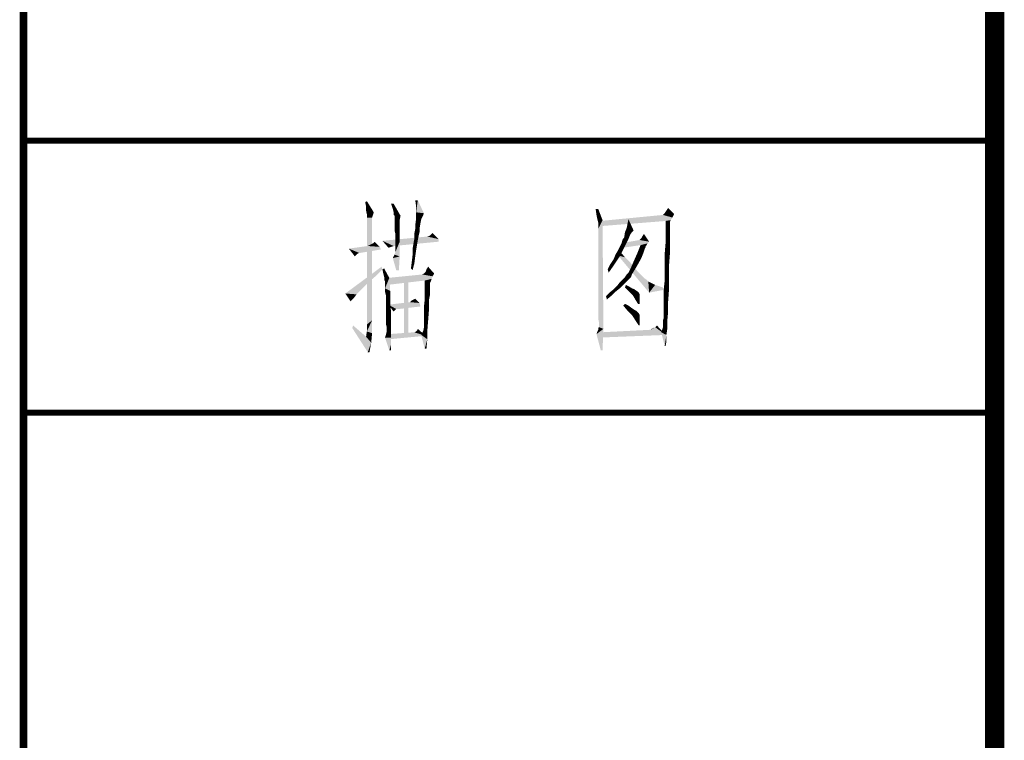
# Model space of a CAD drawing. Header units: millimetres. Extents: x 0 to 420, y 0 to 297.
# Tile 4 of 27: x 0 to 25, y 75 to 93. Entities that reach past the tile are written whole.
import ezdxf

# ---------------------------------------------------------------- set-up
doc = ezdxf.new("R2010")
doc.units = ezdxf.units.MM
doc.header["$LTSCALE"] = 23.1
doc.layers.get('0').update_dxf_attribs({"linetype": 'CONTINUOUS'})
doc.layers.add('GMA1347总成-02_DXF_FORMAT', color=7, linetype='CONTINUOUS')

# ---------------------------------------------------------------- blocks, each defined once
blk = doc.blocks.new('*T22')
at = {"color": 1, "linetype": 'Continuous'}
for p, q in [((0, 0), (25, 0)), ((0, 0), (0, -17)), ((25, 0), (25, -17)), ((0, -7), (25, -7)), ((0, -17), (25, -17))]:
    blk.add_line(p, q, dxfattribs=at)
blk = doc.blocks.new('*T23')
at = {"color": 1, "linetype": 'Continuous'}
for p, q in [((0, 0), (25, 0)), ((0, 0), (0, -17)), ((25, 0), (25, -17)), ((0, -7), (25, -7)), ((0, -17), (25, -17))]:
    blk.add_line(p, q, dxfattribs=at)

msp = doc.modelspace()

# ---------------------------------------------------------------- linework, layer by layer
at = {"color": 1, "linetype": 'Continuous'}
for points in [[(8.817, 88.311), (8.795, 88.422), (8.839, 88.444)], [(8.817, 88.2), (8.817, 88.311), (8.839, 88.444)], [(8.817, 88.2), (8.839, 88.444), (9.017, 88.156)], [(9.528, 88.378), (9.506, 88.244), (9.462, 88.378)], [(9.528, 88.156), (9.506, 88.244), (9.528, 88.378)], [(9.55, 88.067), (9.528, 88.156), (9.528, 88.378)], [(9.55, 88.067), (9.528, 88.378), (9.706, 88.067)], [(10.15, 88.467), (10.106, 88.311), (10.084, 88.467)], [(10.106, 88.156), (10.106, 88.311), (10.15, 88.467)], [(10.106, 88.156), (10.15, 88.467), (10.306, 88.133)], [(14.795, 88.244), (14.75, 88.089), (14.728, 88.244)], [(14.773, 87.978), (14.75, 88.089), (14.795, 88.244)], [(14.773, 87.978), (14.795, 88.244), (14.906, 87.956)], [(16.55, 88.2), (16.595, 88.267), (16.75, 88.111)], [(9.017, 88.156), (8.839, 88.111), (8.817, 88.2)], [(8.839, 88.111), (9.017, 88.156), (8.995, 88.089)], [(8.995, 88.089), (8.839, 88.022), (8.839, 88.111)], [(8.839, 88.022), (8.995, 88.089), (8.973, 88.022)], [(8.973, 88.022), (8.973, 87.978), (8.839, 85.267)], [(8.973, 88.022), (8.839, 85.267), (8.839, 88.022)], [(8.973, 87.978), (8.973, 87.933), (8.839, 85.267)], [(9.55, 88.067), (9.528, 88.089), (9.528, 88.156)], [(9.706, 88.067), (9.55, 88.044), (9.55, 88.067)], [(9.55, 88), (9.55, 88.044), (9.706, 88.067)], [(9.55, 87.978), (9.55, 88), (9.706, 88.067)], [(9.55, 87.978), (9.706, 88.067), (9.684, 87.956)], [(9.684, 87.956), (9.55, 87.911), (9.55, 87.978)], [(10.239, 87.978), (10.084, 87.822), (10.106, 88)], [(10.239, 87.978), (10.217, 87.867), (10.084, 87.822)], [(10.306, 88.133), (10.106, 88), (10.106, 88.156)], [(10.306, 88.133), (10.284, 88.067), (10.106, 88)], [(10.106, 88), (10.284, 88.067), (10.239, 87.978)], [(14.906, 87.956), (14.795, 87.889), (14.773, 87.978)], [(16.706, 88.022), (14.839, 87.933), (16.462, 88.089)], [(16.706, 88.022), (16.662, 87.956), (14.839, 87.933)], [(15.55, 87.867), (15.573, 87.978), (15.706, 87.689)], [(16.75, 88.111), (16.462, 88.089), (16.484, 88.111)], [(16.462, 88.089), (16.75, 88.111), (16.706, 88.022)], [(16.75, 88.111), (16.484, 88.111), (16.506, 88.133)], [(16.75, 88.111), (16.506, 88.133), (16.55, 88.2)], [(8.973, 87.933), (8.973, 87.889), (8.839, 85.267)], [(8.973, 87.889), (8.973, 87.822), (8.839, 85.267)], [(8.973, 87.822), (8.973, 87.733), (8.839, 85.267)], [(8.973, 87.733), (8.973, 87.622), (8.839, 85.267)], [(9.55, 87.867), (9.55, 87.911), (9.684, 87.956)], [(9.55, 87.867), (9.684, 87.956), (9.684, 87.867)], [(9.684, 87.867), (9.684, 87.822), (9.55, 87.778)], [(9.684, 87.867), (9.55, 87.778), (9.55, 87.867)], [(9.55, 87.778), (9.684, 87.822), (9.684, 87.711)], [(9.684, 87.711), (9.55, 87.689), (9.55, 87.778)], [(9.573, 87.6), (9.55, 87.689), (9.684, 87.711)], [(9.573, 87.6), (9.684, 87.711), (9.684, 87.578)], [(10.195, 87.733), (10.195, 87.644), (10.062, 87.622)], [(10.195, 87.733), (10.062, 87.622), (10.084, 87.733)], [(10.084, 87.733), (10.084, 87.822), (10.217, 87.867)], [(10.084, 87.733), (10.217, 87.867), (10.195, 87.733)], [(14.795, 87.844), (14.795, 87.889), (14.906, 87.956)], [(14.795, 87.8), (14.795, 87.844), (14.906, 87.956)], [(14.795, 87.733), (14.795, 87.8), (14.906, 87.956)], [(14.795, 87.622), (14.795, 87.733), (14.906, 87.956)], [(14.795, 87.467), (14.795, 87.622), (14.906, 87.956)], [(14.795, 87.289), (14.795, 87.467), (14.906, 87.956)], [(14.795, 87.067), (14.795, 87.289), (14.906, 87.956)], [(14.795, 86.8), (14.795, 87.067), (14.906, 87.956)], [(14.795, 86.511), (14.795, 86.8), (14.906, 87.956)], [(14.795, 86.222), (14.795, 86.511), (14.906, 87.956)], [(14.795, 85.956), (14.795, 86.222), (14.906, 87.956)], [(14.795, 85.733), (14.795, 85.956), (14.906, 87.956)], [(14.795, 85.556), (14.795, 85.733), (14.906, 87.956)], [(14.795, 85.422), (14.795, 85.556), (14.906, 87.956)], [(14.817, 85.311), (14.795, 85.422), (14.906, 87.956)], [(14.817, 85.244), (14.817, 85.311), (14.906, 87.956)], [(14.817, 85.2), (14.817, 85.244), (14.906, 87.956)], [(14.817, 85.2), (14.906, 87.956), (14.928, 85.156)], [(16.528, 87.933), (14.839, 87.933), (16.662, 87.956)], [(16.528, 87.933), (14.839, 87.8), (14.839, 87.933)], [(15.706, 87.689), (15.484, 87.644), (15.528, 87.756)], [(15.706, 87.689), (15.528, 87.756), (15.55, 87.867)], [(16.528, 87.933), (16.662, 87.956), (16.639, 87.911)], [(16.639, 87.911), (16.528, 87.644), (16.528, 87.933)], [(16.639, 87.911), (16.639, 87.867), (16.528, 87.644)], [(16.639, 87.867), (16.639, 87.822), (16.528, 87.644)], [(16.639, 87.822), (16.639, 87.756), (16.528, 87.644)], [(16.528, 87.644), (16.639, 87.756), (16.639, 87.644)], [(8.973, 87.622), (8.973, 87.511), (8.839, 85.267)], [(8.973, 87.511), (8.973, 87.356), (8.839, 85.267)], [(10.684, 87.467), (9.239, 87.422), (10.395, 87.533)], [(9.239, 87.422), (10.684, 87.467), (10.684, 87.4)], [(9.684, 87.578), (9.573, 87.422), (9.573, 87.6)], [(9.573, 87.422), (9.684, 87.578), (9.684, 87.4)], [(10.15, 87.444), (10.039, 87.356), (10.062, 87.489)], [(10.062, 87.622), (10.195, 87.644), (10.173, 87.556)], [(10.173, 87.556), (10.062, 87.489), (10.062, 87.622)], [(10.062, 87.489), (10.173, 87.556), (10.15, 87.444)], [(10.684, 87.467), (10.395, 87.533), (10.462, 87.556)], [(10.462, 87.556), (10.528, 87.622), (10.684, 87.467)], [(15.395, 87.356), (15.417, 87.444), (15.573, 87.467)], [(15.395, 87.356), (15.573, 87.467), (15.506, 87.333)], [(15.573, 87.467), (15.417, 87.444), (15.462, 87.511)], [(15.662, 87.644), (15.617, 87.578), (15.462, 87.511)], [(15.662, 87.644), (15.462, 87.511), (15.484, 87.644)], [(15.462, 87.511), (15.617, 87.578), (15.573, 87.467)], [(15.484, 87.644), (15.706, 87.689), (15.662, 87.644)], [(16.106, 87.4), (15.862, 87.444), (15.906, 87.489)], [(15.906, 87.489), (15.928, 87.533), (15.973, 87.6)], [(15.906, 87.489), (15.973, 87.6), (16.106, 87.4)], [(16.639, 87.644), (16.639, 87.489), (16.528, 87.356)], [(16.639, 87.644), (16.528, 87.356), (16.528, 87.644)], [(16.528, 87.356), (16.639, 87.489), (16.639, 87.289)], [(9.173, 87.267), (8.373, 87.222), (8.862, 87.289)], [(8.373, 87.222), (9.173, 87.267), (9.195, 87.2)], [(8.373, 87.222), (9.195, 87.2), (8.639, 87.111)], [(8.373, 87.222), (8.639, 87.111), (8.595, 87.089)], [(8.373, 87.222), (8.595, 87.089), (8.573, 87.067)], [(8.573, 87.067), (8.528, 87.022), (8.373, 87.222)], [(8.973, 87.356), (8.973, 87.178), (8.839, 85.267)], [(8.862, 87.289), (8.906, 87.311), (8.95, 87.333)], [(9.173, 87.267), (8.862, 87.289), (8.95, 87.333)], [(9.173, 87.267), (8.95, 87.333), (8.995, 87.356)], [(8.995, 87.356), (9.039, 87.4), (9.173, 87.267)], [(9.239, 87.422), (10.684, 87.4), (9.528, 87.289)], [(9.528, 87.289), (9.395, 87.244), (9.239, 87.422)], [(9.528, 87.289), (9.462, 87.267), (9.395, 87.244)], [(9.55, 87.067), (9.573, 87.133), (9.684, 87.4)], [(9.55, 87.067), (9.684, 87.4), (9.684, 87.022)], [(9.684, 87.4), (9.573, 87.289), (9.573, 87.422)], [(9.573, 87.178), (9.573, 87.289), (9.684, 87.4)], [(9.573, 87.133), (9.573, 87.178), (9.684, 87.4)], [(10.128, 87.311), (10.017, 87.222), (10.039, 87.356)], [(10.017, 87.222), (10.128, 87.311), (10.106, 87.178)], [(10.106, 87.178), (10.017, 87.067), (10.017, 87.222)], [(10.039, 87.356), (10.15, 87.444), (10.128, 87.311)], [(15.439, 87.2), (15.306, 87.178), (15.35, 87.267)], [(15.506, 87.333), (15.35, 87.267), (15.395, 87.356)], [(15.35, 87.267), (15.506, 87.333), (15.439, 87.2)], [(16.062, 87.356), (15.417, 87.244), (15.484, 87.378)], [(16.062, 87.356), (15.884, 87.311), (15.417, 87.244)], [(16.106, 87.4), (15.484, 87.378), (15.862, 87.444)], [(15.484, 87.378), (16.106, 87.4), (16.062, 87.356)], [(16.039, 87.311), (16.017, 87.289), (15.795, 87.089)], [(16.039, 87.311), (15.795, 87.089), (15.884, 87.311)], [(16.017, 87.289), (16.017, 87.267), (15.795, 87.089)], [(16.017, 87.267), (15.995, 87.222), (15.795, 87.089)], [(15.995, 87.222), (15.973, 87.156), (15.795, 87.089)], [(15.884, 87.311), (16.062, 87.356), (16.039, 87.311)], [(16.639, 87.289), (16.506, 87.089), (16.528, 87.356)], [(16.506, 87.089), (16.639, 87.289), (16.639, 87.067)], [(8.639, 87.111), (9.195, 87.2), (8.662, 87.111)], [(8.973, 87.178), (8.973, 87), (8.839, 85.267)], [(8.973, 87), (8.973, 86.778), (8.839, 85.267)], [(9.684, 87.022), (9.506, 86.978), (9.55, 87.067)], [(9.595, 86.667), (9.506, 86.978), (9.684, 87.022)], [(9.595, 86.667), (9.684, 87.022), (9.662, 86.667)], [(10.084, 87.022), (9.995, 86.889), (10.017, 87.067)], [(9.995, 86.889), (10.084, 87.022), (10.062, 86.844)], [(10.017, 87.067), (10.106, 87.178), (10.084, 87.022)], [(15.106, 86.822), (15.195, 86.956), (15.35, 87.022)], [(15.106, 86.822), (15.35, 87.022), (15.217, 86.822)], [(15.35, 87.022), (15.195, 86.956), (15.239, 87.067)], [(15.239, 87.067), (15.306, 87.178), (15.439, 87.2)], [(15.239, 87.067), (15.439, 87.2), (15.35, 87.022)], [(15.306, 87.044), (15.35, 87.156), (15.484, 87)], [(15.484, 87), (16.106, 86.089), (15.306, 87.044)], [(15.484, 87), (15.617, 86.867), (16.106, 86.089)], [(15.95, 87.089), (15.906, 86.978), (15.706, 86.889)], [(15.95, 87.089), (15.706, 86.889), (15.795, 87.089)], [(15.706, 86.889), (15.906, 86.978), (15.795, 86.778)], [(15.795, 87.089), (15.973, 87.156), (15.95, 87.089)], [(16.639, 87.067), (16.506, 86.844), (16.506, 87.089)], [(16.506, 86.844), (16.639, 87.067), (16.617, 86.778)], [(9.239, 86.689), (8.284, 86.067), (9.217, 86.756)], [(8.973, 86.778), (8.973, 86.533), (8.839, 85.267)], [(9.262, 86.578), (9.239, 86.689), (9.284, 86.711)], [(9.284, 86.489), (9.262, 86.578), (9.284, 86.711)], [(9.284, 86.489), (9.284, 86.711), (9.417, 86.467)], [(10.062, 86.844), (9.973, 86.711), (9.995, 86.889)], [(9.973, 86.711), (10.062, 86.844), (10.017, 86.667)], [(10.35, 86.622), (10.373, 86.689), (10.417, 86.756)], [(10.35, 86.622), (10.417, 86.756), (10.573, 86.578)], [(15.217, 86.822), (15.039, 86.689), (15.106, 86.822)], [(15.039, 86.689), (15.217, 86.822), (15.062, 86.6)], [(15.528, 86.556), (15.573, 86.6), (15.795, 86.778)], [(15.528, 86.556), (15.795, 86.778), (15.662, 86.556)], [(15.573, 86.6), (15.639, 86.733), (15.795, 86.778)], [(15.617, 86.867), (15.728, 86.733), (16.106, 86.089)], [(15.795, 86.778), (15.639, 86.733), (15.706, 86.889)], [(15.728, 86.733), (15.817, 86.622), (16.106, 86.089)], [(16.617, 86.778), (16.506, 86.6), (16.506, 86.844)], [(16.506, 86.6), (16.617, 86.778), (16.617, 86.467)], [(9.239, 86.689), (9.062, 86.511), (8.284, 86.067)], [(9.062, 86.511), (8.906, 86.378), (8.284, 86.067)], [(8.973, 86.533), (8.973, 86.289), (8.839, 85.267)], [(9.417, 86.467), (9.284, 86.422), (9.284, 86.489)], [(9.306, 86.378), (9.284, 86.422), (9.417, 86.467)], [(9.306, 86.356), (9.306, 86.378), (9.417, 86.467)], [(9.306, 86.333), (9.306, 86.356), (9.417, 86.467)], [(9.306, 86.267), (9.306, 86.333), (9.417, 86.467)], [(9.306, 86.2), (9.306, 86.267), (9.417, 86.467)], [(9.306, 86.2), (9.417, 86.467), (9.439, 86.133)], [(10.528, 86.511), (9.373, 86.467), (10.262, 86.556)], [(9.373, 86.467), (10.528, 86.511), (10.506, 86.444)], [(10.506, 86.444), (9.373, 86.289), (9.373, 86.467)], [(10.506, 86.444), (10.328, 86.4), (9.373, 86.289)], [(9.906, 86.467), (9.795, 85.022), (9.795, 86.467)], [(9.795, 85.022), (9.906, 86.467), (9.906, 85.022)], [(10.573, 86.578), (10.262, 86.556), (10.306, 86.578)], [(10.262, 86.556), (10.573, 86.578), (10.528, 86.511)], [(10.573, 86.578), (10.306, 86.578), (10.35, 86.622)], [(10.328, 86.4), (10.506, 86.444), (10.484, 86.378)], [(15.639, 86.489), (15.417, 86.422), (15.484, 86.489)], [(15.417, 86.422), (15.639, 86.489), (15.573, 86.422)], [(15.662, 86.556), (15.484, 86.489), (15.528, 86.556)], [(15.484, 86.489), (15.662, 86.556), (15.639, 86.489)], [(15.817, 86.622), (15.906, 86.533), (16.106, 86.089)], [(15.906, 86.533), (15.973, 86.467), (16.106, 86.089)], [(15.973, 86.467), (16.039, 86.422), (16.106, 86.089)], [(16.484, 86.2), (16.506, 86.4), (16.617, 86.467)], [(16.484, 86.2), (16.617, 86.467), (16.617, 86.156)], [(16.617, 86.467), (16.506, 86.4), (16.506, 86.6)], [(8.906, 86.378), (8.773, 86.244), (8.284, 86.067)], [(8.773, 86.244), (8.662, 86.133), (8.284, 86.067)], [(8.973, 86.289), (8.973, 86), (8.839, 85.267)], [(9.439, 86.133), (9.306, 86.111), (9.306, 86.2)], [(10.484, 86.378), (10.328, 86.133), (10.328, 86.4)], [(10.484, 86.378), (10.462, 86.333), (10.328, 86.133)], [(10.462, 86.333), (10.462, 86.289), (10.328, 86.133)], [(10.462, 86.289), (10.462, 86.244), (10.328, 86.133)], [(10.462, 86.244), (10.462, 86.2), (10.328, 86.133)], [(10.328, 86.133), (10.462, 86.2), (10.462, 86.111)], [(15.35, 86.2), (15.195, 86.178), (15.284, 86.267)], [(15.195, 86.178), (15.35, 86.2), (15.239, 86.111)], [(15.506, 86.356), (15.439, 86.289), (15.284, 86.267)], [(15.506, 86.356), (15.284, 86.267), (15.35, 86.356)], [(15.284, 86.267), (15.439, 86.289), (15.35, 86.2)], [(15.573, 86.422), (15.35, 86.356), (15.417, 86.422)], [(15.35, 86.356), (15.573, 86.422), (15.506, 86.356)], [(15.595, 86.244), (15.484, 86.222), (15.506, 86.289)], [(15.484, 86.222), (15.595, 86.244), (15.662, 86.2)], [(15.662, 86.2), (15.573, 86.133), (15.484, 86.222)], [(15.662, 86.2), (15.728, 86.178), (15.573, 86.133)], [(16.039, 86.422), (16.084, 86.378), (16.106, 86.089)], [(16.084, 86.378), (16.262, 86.289), (16.106, 86.089)], [(16.262, 86.289), (16.462, 86.222), (16.106, 86.089)], [(16.462, 86.222), (16.462, 86.156), (16.106, 86.089)], [(16.617, 86.156), (16.484, 86.022), (16.484, 86.2)], [(8.284, 86.067), (8.662, 86.133), (8.573, 86.044)], [(8.573, 86.044), (8.417, 85.867), (8.284, 86.067)], [(8.573, 86.044), (8.462, 85.911), (8.417, 85.867)], [(8.573, 86.044), (8.506, 85.956), (8.462, 85.911)], [(8.973, 86), (8.973, 85.711), (8.839, 85.267)], [(9.328, 86.022), (9.306, 86.111), (9.439, 86.133)], [(9.328, 85.889), (9.328, 86.022), (9.439, 86.133)], [(9.328, 85.889), (9.439, 86.133), (9.439, 85.844)], [(10.462, 86.111), (10.328, 85.911), (10.328, 86.133)], [(10.462, 86.111), (10.462, 86.022), (10.328, 85.911)], [(10.328, 85.911), (10.462, 86.022), (10.439, 85.911)], [(15.15, 86.022), (14.995, 86), (15.084, 86.089)], [(14.995, 86), (15.15, 86.022), (15.017, 85.911)], [(15.239, 86.111), (15.084, 86.089), (15.195, 86.178)], [(15.084, 86.089), (15.239, 86.111), (15.15, 86.022)], [(15.728, 86.178), (15.75, 86.156), (15.573, 86.133)], [(15.573, 86.133), (15.75, 86.156), (15.817, 86.111)], [(15.817, 86.111), (15.684, 86.022), (15.573, 86.133)], [(15.817, 86.111), (15.839, 86.089), (15.684, 86.022)], [(15.839, 86.089), (15.862, 86.044), (15.684, 86.022)], [(15.684, 86.022), (15.862, 86.044), (15.862, 86)], [(15.862, 86), (15.75, 85.911), (15.684, 86.022)], [(15.75, 85.911), (15.862, 86), (15.862, 85.911)], [(16.484, 85.867), (16.484, 86.022), (16.617, 86.156)], [(16.484, 85.867), (16.617, 86.156), (16.595, 85.867)], [(8.973, 85.711), (8.973, 85.378), (8.839, 85.267)], [(9.439, 85.844), (9.328, 85.756), (9.328, 85.889)], [(9.328, 85.6), (9.328, 85.756), (9.439, 85.844)], [(9.328, 85.6), (9.439, 85.844), (9.462, 85.578)], [(10.195, 85.822), (9.395, 85.778), (9.95, 85.844)], [(9.395, 85.778), (10.195, 85.822), (10.217, 85.733)], [(9.395, 85.778), (10.217, 85.733), (9.595, 85.667)], [(9.595, 85.667), (9.528, 85.6), (9.395, 85.778)], [(9.595, 85.667), (10.217, 85.733), (9.662, 85.667)], [(9.95, 85.844), (9.995, 85.889), (10.084, 85.933)], [(9.95, 85.844), (10.084, 85.933), (10.195, 85.822)], [(10.439, 85.911), (10.439, 85.8), (10.306, 85.711)], [(10.439, 85.911), (10.306, 85.711), (10.328, 85.911)], [(10.306, 85.711), (10.439, 85.8), (10.439, 85.667)], [(10.439, 85.667), (10.306, 85.533), (10.306, 85.711)], [(15.439, 85.756), (15.484, 85.8), (15.573, 85.756)], [(15.573, 85.756), (15.55, 85.622), (15.439, 85.756)], [(15.573, 85.756), (15.662, 85.689), (15.55, 85.622)], [(15.662, 85.689), (15.728, 85.644), (15.55, 85.622)], [(15.862, 85.911), (15.817, 85.8), (15.75, 85.911)], [(15.817, 85.8), (15.862, 85.911), (15.862, 85.8)], [(16.595, 85.867), (16.484, 85.733), (16.484, 85.867)], [(16.484, 85.622), (16.484, 85.733), (16.595, 85.867)], [(16.484, 85.622), (16.595, 85.867), (16.595, 85.6)], [(9.462, 85.578), (9.328, 85.489), (9.328, 85.6)], [(9.328, 85.378), (9.328, 85.489), (9.462, 85.578)], [(9.328, 85.378), (9.462, 85.578), (9.462, 85.333)], [(10.306, 85.4), (10.306, 85.533), (10.439, 85.667)], [(10.306, 85.4), (10.439, 85.667), (10.417, 85.378)], [(15.55, 85.622), (15.728, 85.644), (15.773, 85.622)], [(15.773, 85.622), (15.662, 85.511), (15.55, 85.622)], [(15.773, 85.622), (15.839, 85.556), (15.662, 85.511)], [(15.662, 85.511), (15.839, 85.556), (15.862, 85.511)], [(15.862, 85.511), (15.75, 85.378), (15.662, 85.511)], [(15.862, 85.511), (15.862, 85.489), (15.75, 85.378)], [(15.862, 85.489), (15.862, 85.422), (15.75, 85.378)], [(16.462, 85.378), (16.484, 85.444), (16.595, 85.6)], [(16.462, 85.378), (16.595, 85.6), (16.573, 85.356)], [(16.595, 85.6), (16.484, 85.533), (16.484, 85.622)], [(16.484, 85.444), (16.484, 85.533), (16.595, 85.6)], [(8.462, 85.178), (8.484, 85.244), (8.817, 84.956)], [(8.817, 84.956), (8.862, 84.556), (8.462, 85.178)], [(8.839, 85.089), (8.839, 85.267), (8.973, 85.378)], [(8.839, 85.089), (8.973, 85.378), (8.973, 85.044)], [(9.462, 85.333), (9.328, 85.289), (9.328, 85.378)], [(9.35, 85.2), (9.328, 85.289), (9.462, 85.333)], [(9.35, 85.156), (9.35, 85.2), (9.462, 85.333)], [(9.35, 85.111), (9.35, 85.156), (9.462, 85.333)], [(9.35, 85.111), (9.462, 85.333), (9.462, 85.111)], [(10.395, 85.111), (10.284, 85.089), (10.306, 85.178)], [(10.417, 85.378), (10.306, 85.289), (10.306, 85.4)], [(10.306, 85.222), (10.306, 85.289), (10.417, 85.378)], [(10.306, 85.178), (10.306, 85.222), (10.417, 85.378)], [(10.306, 85.178), (10.417, 85.378), (10.395, 85.111)], [(14.928, 85.156), (14.795, 85.178), (14.817, 85.2)], [(14.928, 85.156), (14.795, 85.133), (14.795, 85.178)], [(15.75, 85.378), (15.862, 85.422), (15.862, 85.333)], [(15.862, 85.333), (15.839, 85.244), (15.75, 85.378)], [(15.839, 85.244), (15.862, 85.333), (15.862, 85.244)], [(16.15, 85.133), (16.173, 85.156), (16.262, 85.2)], [(16.528, 85), (16.15, 85.133), (16.262, 85.2)], [(16.173, 85.156), (16.217, 85.178), (16.262, 85.2)], [(16.262, 85.2), (16.306, 85.244), (16.528, 85)], [(16.573, 85.156), (16.417, 85.067), (16.462, 85.2)], [(16.573, 85.356), (16.462, 85.333), (16.462, 85.378)], [(16.462, 85.311), (16.462, 85.333), (16.573, 85.356)], [(16.462, 85.2), (16.462, 85.311), (16.573, 85.356)], [(16.462, 85.2), (16.573, 85.356), (16.573, 85.156)], [(8.973, 85.044), (8.817, 84.956), (8.839, 85.089)], [(8.817, 84.956), (8.973, 85.044), (8.95, 84.8)], [(8.817, 84.956), (8.95, 84.8), (8.862, 84.556)], [(9.306, 84.933), (9.328, 85), (9.462, 85.111)], [(9.306, 84.933), (9.462, 85.111), (9.462, 84.933)], [(9.462, 84.933), (9.417, 84.6), (9.306, 84.933)], [(9.328, 85), (9.35, 85.089), (9.462, 85.111)], [(9.462, 85.111), (9.35, 85.089), (9.35, 85.111)], [(10.062, 85.067), (9.417, 85.022), (10.039, 85.067)], [(10.35, 84.978), (9.417, 85.022), (10.062, 85.067)], [(10.35, 84.978), (9.417, 84.889), (9.417, 85.022)], [(9.462, 84.933), (9.462, 84.756), (9.417, 84.6)], [(10.35, 84.978), (10.062, 85.067), (10.106, 85.089)], [(10.35, 84.978), (10.106, 85.089), (10.128, 85.111)], [(10.128, 85.111), (10.15, 85.156), (10.35, 84.978)], [(10.239, 85), (10.284, 85.089), (10.395, 85.111)], [(10.239, 85), (10.395, 85.111), (10.395, 84.889)], [(10.395, 84.889), (10.328, 84.644), (10.239, 85)], [(14.75, 85.022), (14.773, 85.089), (14.928, 85.156)], [(14.862, 84.6), (14.75, 85.022), (14.928, 85.156)], [(14.773, 85.089), (14.795, 85.133), (14.928, 85.156)], [(14.862, 84.6), (14.928, 85.156), (14.906, 84.6)], [(16.528, 85), (14.862, 85.067), (16.15, 85.133)], [(16.528, 85), (14.862, 84.933), (14.862, 85.067)], [(16.417, 85.067), (16.573, 85.156), (16.55, 85)], [(16.55, 85), (16.506, 84.711), (16.417, 85.067)], [(16.55, 85), (16.55, 84.822), (16.506, 84.711)], [(8.862, 84.556), (8.95, 84.8), (8.906, 84.556)], [(9.417, 84.6), (9.462, 84.756), (9.462, 84.6)], [(10.328, 84.644), (10.395, 84.889), (10.373, 84.644)], [(16.506, 84.711), (16.55, 84.822), (16.528, 84.711)]]:
    msp.add_solid(points, dxfattribs=at)
at = {"layer": 'GMA1347总成-02_DXF_FORMAT', "color": 1, "linetype": 'Continuous'}
for points, const_width in [([(0, 0), (0, 297.1)], 0.2), ([(0, 90), (25, 90)], 0.15), ([(0, 83), (25, 83)], 0.15)]:
    msp.add_lwpolyline(points, dxfattribs=dict(at, const_width=const_width))
at = {"layer": 'GMA1347总成-02_DXF_FORMAT', "color": 7, "linetype": 'Continuous', "const_width": 0.5}
msp.add_lwpolyline([(25, 292.25), (25, 4.75)], dxfattribs=at)

# ---------------------------------------------------------------- block references
for name, p in [('*T22', (0, 107)), ('*T23', (0, 90))]:
    msp.add_blockref(name, p)

doc.saveas('drawing.dxf')
